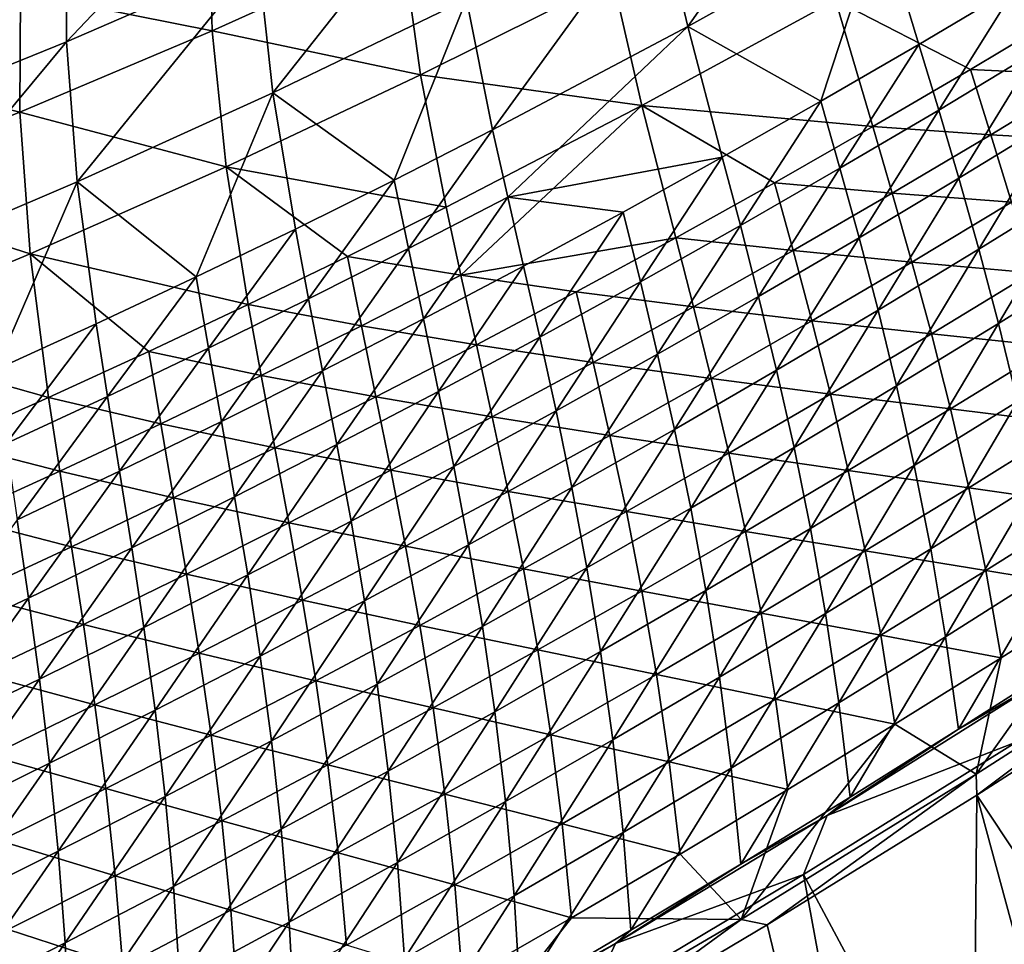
# Model space of a CAD drawing. Header units: metres. Extents: x -1 to 1402, y -1402 to 1.
# Tile 227 of 256: x 853 to 915, y -1213 to -1155. Entities that reach past the tile are written whole.
import ezdxf

# ---------------------------------------------------------------- set-up
doc = ezdxf.new("R2010")
doc.units = ezdxf.units.M

msp = doc.modelspace()

# ---------------------------------------------------------------- linework, layer by layer
at = {"layer": 'None0'}
for points in [[(904.820679, -1141.548218, -367.000977), (893.053162, -1147.900024, -366.941589), (894.893677, -1155.671509, -310.801453)], [(904.820679, -1141.548218, -367.000977), (894.893677, -1155.671509, -310.801453), (906.867615, -1148.993164, -310.869659)], [(867.865479, -1144.484497, -470.251495), (856.321655, -1149.249634, -470.441223), (856.341797, -1156.611694, -423.02655)], [(867.865479, -1144.484497, -470.251495), (856.341797, -1156.611694, -423.02655), (868.235046, -1151.450195, -423.075348)], [(880.020325, -1146.000854, -423.122955), (868.235046, -1151.450195, -423.075348), (869.142212, -1159.777222, -366.817993)], [(880.020325, -1146.000854, -423.122955), (869.142212, -1159.777222, -366.817993), (881.158386, -1153.977417, -366.880554)], [(893.053162, -1147.900024, -366.941589), (881.158386, -1153.977417, -366.880554), (882.785339, -1162.085449, -310.731415)], [(893.053162, -1147.900024, -366.941589), (882.785339, -1162.085449, -310.731415), (894.893677, -1155.671509, -310.801453)], [(853.491577, -1153.554321, -470.942657), (865.197937, -1148.835815, -470.732544), (865.377319, -1155.926025, -423.526886)], [(865.197937, -1148.835815, -470.732544), (877.200684, -1150.589233, -423.554871), (865.377319, -1155.926025, -423.526886)], [(906.867615, -1148.993164, -310.869659), (894.893677, -1155.671509, -310.801453), (903.143799, -1160.307007, -254.808762)], [(903.143799, -1160.307007, -254.808762), (909.218872, -1156.773071, -254.843765), (906.867615, -1148.993164, -310.869659)], [(906.867615, -1148.993164, -310.869659), (909.218872, -1156.773071, -254.843765), (915.257385, -1153.176758, -254.878265)], [(856.321655, -1149.249634, -470.441223), (844.346985, -1161.483154, -422.976624), (856.341797, -1156.611694, -423.02655)], [(856.321655, -1149.249634, -470.441223), (844.382813, -1153.83606, -470.644135), (844.346985, -1161.483154, -422.976624)], [(865.377319, -1155.926025, -423.526886), (877.200684, -1150.589233, -423.554871), (878.304077, -1158.671387, -367.291565)], [(877.200684, -1150.589233, -423.554871), (890.239685, -1152.706421, -367.339508), (878.304077, -1158.671387, -367.291565)], [(868.235046, -1151.450195, -423.075348), (856.341797, -1156.611694, -423.02655), (857.010742, -1165.296387, -366.753967)], [(868.235046, -1151.450195, -423.075348), (857.010742, -1165.296387, -366.753967), (869.142212, -1159.777222, -366.817993)], [(878.304077, -1158.671387, -367.291565), (890.239685, -1152.706421, -367.339508), (892.043579, -1160.574219, -311.212097)], [(890.239685, -1152.706421, -367.339508), (904.059204, -1154.007935, -311.269684), (892.043579, -1160.574219, -311.212097)], [(915.257385, -1153.176758, -254.878265), (909.218872, -1156.773071, -254.843765), (910.457458, -1160.8479, -226.876694)], [(915.257385, -1153.176758, -254.878265), (910.457458, -1160.8479, -226.876694), (916.551392, -1157.170532, -226.910553)], [(841.694763, -1157.97583, -471.16098), (853.491577, -1153.554321, -470.942657), (853.451233, -1160.97876, -423.498535)], [(853.491577, -1153.554321, -470.942657), (841.694763, -1157.97583, -471.16098), (849.420654, -1154.812256, -472.678131)], [(853.491577, -1153.554321, -470.942657), (865.377319, -1155.926025, -423.526886), (853.451233, -1160.97876, -423.498535)], [(881.158386, -1153.977417, -366.880554), (869.142212, -1159.777222, -366.817993), (876.682434, -1165.192139, -310.69577)], [(881.158386, -1153.977417, -366.880554), (876.682434, -1165.192139, -310.69577), (882.785339, -1162.085449, -310.731415)], [(892.043579, -1160.574219, -311.212097), (904.059204, -1154.007935, -311.269684), (906.364502, -1161.878662, -255.27359)], [(904.059204, -1154.007935, -311.269684), (912.422668, -1158.337402, -255.302795), (906.364502, -1161.878662, -255.27359)], [(918.444214, -1154.734863, -255.331741), (912.422668, -1158.337402, -255.302795), (904.059204, -1154.007935, -311.269684)], [(919.763733, -1158.69397, -227.378143), (912.422668, -1158.337402, -255.302795), (918.444214, -1154.734863, -255.331741)], [(894.893677, -1155.671509, -310.801453), (882.785339, -1162.085449, -310.731415), (883.720703, -1166.252686, -282.700073)], [(894.893677, -1155.671509, -310.801453), (883.720703, -1166.252686, -282.700073), (897.032654, -1163.778198, -254.773285)], [(894.893677, -1155.671509, -310.801453), (897.032654, -1163.778198, -254.773285), (903.143799, -1160.307007, -254.808762)], [(853.451233, -1160.97876, -423.498535), (865.377319, -1155.926025, -423.526886), (866.252136, -1164.362549, -367.24292)], [(865.377319, -1155.926025, -423.526886), (878.304077, -1158.671387, -367.291565), (866.252136, -1164.362549, -367.24292)], [(856.341797, -1156.611694, -423.02655), (844.346985, -1161.483154, -422.976624), (844.769714, -1170.531616, -366.688629)], [(856.341797, -1156.611694, -423.02655), (844.769714, -1170.531616, -366.688629), (857.010742, -1165.296387, -366.753967)], [(909.218872, -1156.773071, -254.843765), (903.143799, -1160.307007, -254.808762), (904.32605, -1164.464233, -226.842361)], [(909.218872, -1156.773071, -254.843765), (904.32605, -1164.464233, -226.842361), (910.457458, -1160.8479, -226.876694)], [(916.551392, -1157.170532, -226.910553), (910.457458, -1160.8479, -226.876694), (911.710693, -1165.077515, -198.944107)], [(916.551392, -1157.170532, -226.910553), (911.710693, -1165.077515, -198.944107), (917.863892, -1161.317383, -198.976501)], [(841.694763, -1157.97583, -471.16098), (853.451233, -1160.97876, -423.498535), (841.428223, -1165.744873, -423.469818)], [(866.252136, -1164.362549, -367.24292), (878.304077, -1158.671387, -367.291565), (879.897705, -1166.880005, -311.153595)], [(878.304077, -1158.671387, -367.291565), (892.043579, -1160.574219, -311.212097), (879.897705, -1166.880005, -311.153595)], [(906.364502, -1161.878662, -255.27359), (912.422668, -1158.337402, -255.302795), (913.688843, -1162.377075, -227.349899)], [(912.422668, -1158.337402, -255.302795), (919.763733, -1158.69397, -227.378143), (913.688843, -1162.377075, -227.349899)], [(913.688843, -1162.377075, -227.349899), (919.763733, -1158.69397, -227.378143), (921.102295, -1162.805786, -199.457245)], [(869.142212, -1159.777222, -366.817993), (857.010742, -1165.296387, -366.753967), (864.382446, -1171.202637, -310.62326)], [(864.382446, -1171.202637, -310.62326), (870.547913, -1168.231445, -310.659729), (869.142212, -1159.777222, -366.817993)], [(869.142212, -1159.777222, -366.817993), (870.547913, -1168.231445, -310.659729), (876.682434, -1165.192139, -310.69577)], [(879.897705, -1166.880005, -311.153595), (892.043579, -1160.574219, -311.212097), (880.81488, -1171.09668, -283.137115)], [(892.043579, -1160.574219, -311.212097), (894.140991, -1168.776001, -255.214386), (880.81488, -1171.09668, -283.137115)], [(906.364502, -1161.878662, -255.27359), (900.270386, -1165.358276, -255.24411), (892.043579, -1160.574219, -311.212097)], [(900.270386, -1165.358276, -255.24411), (894.140991, -1168.776001, -255.214386), (892.043579, -1160.574219, -311.212097)], [(903.143799, -1160.307007, -254.808762), (897.032654, -1163.778198, -254.773285), (898.157715, -1168.019165, -226.807541)], [(903.143799, -1160.307007, -254.808762), (898.157715, -1168.019165, -226.807541), (904.32605, -1164.464233, -226.842361)], [(841.428223, -1165.744873, -423.469818), (853.451233, -1160.97876, -423.498535), (854.089478, -1169.776245, -367.193695)], [(853.451233, -1160.97876, -423.498535), (866.252136, -1164.362549, -367.24292), (854.089478, -1169.776245, -367.193695)], [(910.457458, -1160.8479, -226.876694), (904.32605, -1164.464233, -226.842361), (905.519104, -1168.777954, -198.91124)], [(910.457458, -1160.8479, -226.876694), (905.519104, -1168.777954, -198.91124), (911.710693, -1165.077515, -198.944107)], [(917.863892, -1161.317383, -198.976501), (911.710693, -1165.077515, -198.944107), (912.958008, -1169.485352, -171.049103)], [(917.863892, -1161.317383, -198.976501), (912.958008, -1169.485352, -171.049103), (919.175415, -1165.640137, -171.079208)], [(882.785339, -1162.085449, -310.731415), (876.682434, -1165.192139, -310.69577), (877.562256, -1169.445435, -282.663422)], [(882.785339, -1162.085449, -310.731415), (877.562256, -1169.445435, -282.663422), (883.720703, -1166.252686, -282.700073)], [(907.576477, -1166.000366, -227.321381), (900.270386, -1165.358276, -255.24411), (906.364502, -1161.878662, -255.27359)], [(913.688843, -1162.377075, -227.349899), (907.576477, -1166.000366, -227.321381), (906.364502, -1161.878662, -255.27359)], [(914.970215, -1166.571411, -199.43042), (907.576477, -1166.000366, -227.321381), (913.688843, -1162.377075, -227.349899)], [(921.102295, -1162.805786, -199.457245), (914.970215, -1166.571411, -199.43042), (913.688843, -1162.377075, -227.349899)], [(883.720703, -1166.252686, -282.700073), (890.886047, -1167.185913, -254.737335), (897.032654, -1163.778198, -254.773285)], [(897.032654, -1163.778198, -254.773285), (890.886047, -1167.185913, -254.737335), (891.952881, -1171.511963, -226.772278)], [(897.032654, -1163.778198, -254.773285), (891.952881, -1171.511963, -226.772278), (898.157715, -1168.019165, -226.807541)], [(854.089478, -1169.776245, -367.193695), (866.252136, -1164.362549, -367.24292), (867.62677, -1172.921143, -311.094269)], [(866.252136, -1164.362549, -367.24292), (873.777527, -1169.93396, -311.124023), (867.62677, -1172.921143, -311.094269)], [(873.777527, -1169.93396, -311.124023), (866.252136, -1164.362549, -367.24292), (879.897705, -1166.880005, -311.153595)], [(904.32605, -1164.464233, -226.842361), (898.157715, -1168.019165, -226.807541), (899.289673, -1172.418213, -198.877914)], [(904.32605, -1164.464233, -226.842361), (899.289673, -1172.418213, -198.877914), (905.519104, -1168.777954, -198.91124)], [(857.010742, -1165.296387, -366.753967), (844.769714, -1170.531616, -366.688629), (851.961365, -1176.939331, -310.549194)], [(851.961365, -1176.939331, -310.549194), (858.186707, -1174.105469, -310.586426), (857.010742, -1165.296387, -366.753967)], [(857.010742, -1165.296387, -366.753967), (858.186707, -1174.105469, -310.586426), (864.382446, -1171.202637, -310.62326)], [(876.682434, -1165.192139, -310.69577), (870.547913, -1168.231445, -310.659729), (871.371155, -1172.571899, -282.626312)], [(876.682434, -1165.192139, -310.69577), (871.371155, -1172.571899, -282.626312), (877.562256, -1169.445435, -282.663422)], [(894.140991, -1168.776001, -255.214386), (900.270386, -1165.358276, -255.24411), (901.427185, -1169.563477, -227.292633)], [(900.270386, -1165.358276, -255.24411), (907.576477, -1166.000366, -227.321381), (901.427185, -1169.563477, -227.292633)], [(911.710693, -1165.077515, -198.944107), (905.519104, -1168.777954, -198.91124), (906.701416, -1173.272095, -171.018555)], [(911.710693, -1165.077515, -198.944107), (906.701416, -1173.272095, -171.018555), (912.958008, -1169.485352, -171.049103)], [(841.428223, -1165.744873, -423.469818), (854.089478, -1169.776245, -367.193695), (841.821655, -1174.909302, -367.143921)], [(901.427185, -1169.563477, -227.292633), (907.576477, -1166.000366, -227.321381), (908.799744, -1170.27832, -199.403351)], [(907.576477, -1166.000366, -227.321381), (914.970215, -1166.571411, -199.43042), (908.799744, -1170.27832, -199.403351)], [(919.175415, -1165.640137, -171.079208), (912.958008, -1169.485352, -171.049103), (914.178955, -1174.094849, -143.194916)], [(919.175415, -1165.640137, -171.079208), (914.178955, -1174.094849, -143.194916), (920.46637, -1170.161621, -143.221786)], [(883.720703, -1166.252686, -282.700073), (877.562256, -1169.445435, -282.663422), (878.488647, -1173.809082, -254.664108)], [(878.488647, -1173.809082, -254.664108), (884.704529, -1170.529785, -254.700943), (883.720703, -1166.252686, -282.700073)], [(884.704529, -1170.529785, -254.700943), (890.886047, -1167.185913, -254.737335), (883.720703, -1166.252686, -282.700073)], [(908.799744, -1170.27832, -199.403351), (914.970215, -1166.571411, -199.43042), (916.246521, -1170.943481, -171.54837)], [(880.81488, -1171.09668, -283.137115), (873.777527, -1169.93396, -311.124023), (879.897705, -1166.880005, -311.153595)], [(885.712097, -1174.942139, -226.736557), (890.886047, -1167.185913, -254.737335), (884.704529, -1170.529785, -254.700943)], [(890.886047, -1167.185913, -254.737335), (885.712097, -1174.942139, -226.736557), (891.952881, -1171.511963, -226.772278)], [(865.147949, -1175.631592, -282.588837), (870.547913, -1168.231445, -310.659729), (864.382446, -1171.202637, -310.62326)], [(870.547913, -1168.231445, -310.659729), (865.147949, -1175.631592, -282.588837), (871.371155, -1172.571899, -282.626312)], [(898.157715, -1168.019165, -226.807541), (891.952881, -1171.511963, -226.772278), (893.022705, -1175.997681, -198.844131)], [(899.289673, -1172.418213, -198.877914), (898.157715, -1168.019165, -226.807541), (893.022705, -1175.997681, -198.844131)], [(880.81488, -1171.09668, -283.137115), (894.140991, -1168.776001, -255.214386), (887.976807, -1172.131348, -255.184433)], [(894.140991, -1168.776001, -255.214386), (895.241455, -1173.06604, -227.263626), (887.976807, -1172.131348, -255.184433)], [(901.427185, -1169.563477, -227.292633), (895.241455, -1173.06604, -227.263626), (894.140991, -1168.776001, -255.214386)], [(905.519104, -1168.777954, -198.91124), (899.289673, -1172.418213, -198.877914), (900.405945, -1176.999756, -170.987564)], [(905.519104, -1168.777954, -198.91124), (900.405945, -1176.999756, -170.987564), (906.701416, -1173.272095, -171.018555)], [(841.821655, -1174.909302, -367.143921), (854.089478, -1169.776245, -367.193695), (855.236084, -1178.693359, -311.03421)], [(854.089478, -1169.776245, -367.193695), (861.446106, -1175.841187, -311.064331), (855.236084, -1178.693359, -311.03421)], [(867.62677, -1172.921143, -311.094269), (861.446106, -1175.841187, -311.064331), (854.089478, -1169.776245, -367.193695)], [(877.562256, -1169.445435, -282.663422), (871.371155, -1172.571899, -282.626312), (872.239014, -1177.023315, -254.626862)], [(877.562256, -1169.445435, -282.663422), (872.239014, -1177.023315, -254.626862), (878.488647, -1173.809082, -254.664108)], [(902.591309, -1173.926514, -199.376038), (895.241455, -1173.06604, -227.263626), (901.427185, -1169.563477, -227.292633)], [(908.799744, -1170.27832, -199.403351), (902.591309, -1173.926514, -199.376038), (901.427185, -1169.563477, -227.292633)], [(912.958008, -1169.485352, -171.049103), (906.701416, -1173.272095, -171.018555), (907.851318, -1177.970581, -143.167618)], [(912.958008, -1169.485352, -171.049103), (907.851318, -1177.970581, -143.167618), (914.178955, -1174.094849, -143.194916)], [(867.62677, -1172.921143, -311.094269), (873.777527, -1169.93396, -311.124023), (874.639832, -1174.237549, -283.106689)], [(873.777527, -1169.93396, -311.124023), (880.81488, -1171.09668, -283.137115), (874.639832, -1174.237549, -283.106689)], [(910.012939, -1174.736328, -171.52356), (902.591309, -1173.926514, -199.376038), (908.799744, -1170.27832, -199.403351)], [(916.246521, -1170.943481, -171.54837), (910.012939, -1174.736328, -171.52356), (908.799744, -1170.27832, -199.403351)], [(920.46637, -1170.161621, -143.221786), (914.178955, -1174.094849, -143.194916), (915.352844, -1178.928955, -115.3853)], [(879.435974, -1178.309082, -226.700409), (884.704529, -1170.529785, -254.700943), (878.488647, -1173.809082, -254.664108)], [(879.435974, -1178.309082, -226.700409), (885.712097, -1174.942139, -226.736557), (884.704529, -1170.529785, -254.700943)], [(916.246521, -1170.943481, -171.54837), (917.497559, -1175.516479, -143.707718), (910.012939, -1174.736328, -171.52356)], [(864.382446, -1171.202637, -310.62326), (858.186707, -1174.105469, -310.586426), (858.893372, -1178.623901, -282.550934)], [(858.893372, -1178.623901, -282.550934), (865.147949, -1175.631592, -282.588837), (864.382446, -1171.202637, -310.62326)], [(874.639832, -1174.237549, -283.106689), (880.81488, -1171.09668, -283.137115), (881.778442, -1175.423584, -255.154251)], [(880.81488, -1171.09668, -283.137115), (887.976807, -1172.131348, -255.184433), (881.778442, -1175.423584, -255.154251)], [(891.952881, -1171.511963, -226.772278), (885.712097, -1174.942139, -226.736557), (886.718811, -1179.515625, -198.809937)], [(891.952881, -1171.511963, -226.772278), (886.718811, -1179.515625, -198.809937), (893.022705, -1175.997681, -198.844131)], [(881.778442, -1175.423584, -255.154251), (887.976807, -1172.131348, -255.184433), (889.019897, -1176.507446, -227.23439)], [(887.976807, -1172.131348, -255.184433), (895.241455, -1173.06604, -227.263626), (889.019897, -1176.507446, -227.23439)], [(871.371155, -1172.571899, -282.626312), (865.147949, -1175.631592, -282.588837), (865.956238, -1180.171997, -254.589203)], [(871.371155, -1172.571899, -282.626312), (865.956238, -1180.171997, -254.589203), (872.239014, -1177.023315, -254.626862)], [(894.07196, -1180.667847, -170.956146), (899.289673, -1172.418213, -198.877914), (893.022705, -1175.997681, -198.844131)], [(899.289673, -1172.418213, -198.877914), (894.07196, -1180.667847, -170.956146), (900.405945, -1176.999756, -170.987564)], [(868.432983, -1177.312988, -283.07605), (861.446106, -1175.841187, -311.064331), (867.62677, -1172.921143, -311.094269)], [(874.639832, -1174.237549, -283.106689), (868.432983, -1177.312988, -283.07605), (867.62677, -1172.921143, -311.094269)], [(889.019897, -1176.507446, -227.23439), (895.241455, -1173.06604, -227.263626), (896.345398, -1177.515381, -199.348495)], [(895.241455, -1173.06604, -227.263626), (902.591309, -1173.926514, -199.376038), (896.345398, -1177.515381, -199.348495)], [(906.701416, -1173.272095, -171.018555), (900.405945, -1176.999756, -170.987564), (901.483826, -1181.78833, -143.139938)], [(906.701416, -1173.272095, -171.018555), (901.483826, -1181.78833, -143.139938), (907.851318, -1177.970581, -143.167618)], [(878.488647, -1173.809082, -254.664108), (872.239014, -1177.023315, -254.626862), (873.124939, -1181.612183, -226.663849)], [(873.124939, -1181.612183, -226.663849), (879.435974, -1178.309082, -226.700409), (878.488647, -1173.809082, -254.664108)], [(896.345398, -1177.515381, -199.348495), (902.591309, -1173.926514, -199.376038), (903.740417, -1178.471558, -171.49852)], [(902.591309, -1173.926514, -199.376038), (910.012939, -1174.736328, -171.52356), (903.740417, -1178.471558, -171.49852)], [(852.60791, -1181.548462, -282.512695), (858.186707, -1174.105469, -310.586426), (851.961365, -1176.939331, -310.549194)], [(858.186707, -1174.105469, -310.586426), (852.60791, -1181.548462, -282.512695), (858.893372, -1178.623901, -282.550934)], [(875.54657, -1178.6521, -255.123871), (868.432983, -1177.312988, -283.07605), (874.639832, -1174.237549, -283.106689)], [(881.778442, -1175.423584, -255.154251), (875.54657, -1178.6521, -255.123871), (874.639832, -1174.237549, -283.106689)], [(914.178955, -1174.094849, -143.194916), (907.851318, -1177.970581, -143.167618), (908.947266, -1182.897095, -115.362206)], [(914.178955, -1174.094849, -143.194916), (908.947266, -1182.897095, -115.362206), (915.352844, -1178.928955, -115.3853)], [(855.236084, -1178.693359, -311.03421), (848.997498, -1181.477417, -311.003937), (841.821655, -1174.909302, -367.143921)], [(880.378418, -1182.971558, -198.775314), (885.712097, -1174.942139, -226.736557), (879.435974, -1178.309082, -226.700409)], [(885.712097, -1174.942139, -226.736557), (880.378418, -1182.971558, -198.775314), (886.718811, -1179.515625, -198.809937)], [(910.012939, -1174.736328, -171.52356), (911.194885, -1179.397949, -143.686096), (903.740417, -1178.471558, -171.49852)], [(917.497559, -1175.516479, -143.707718), (911.194885, -1179.397949, -143.686096), (910.012939, -1174.736328, -171.52356)], [(855.236084, -1178.693359, -311.03421), (861.446106, -1175.841187, -311.064331), (862.195007, -1180.322388, -283.045258)], [(859.640808, -1183.254517, -254.551147), (865.147949, -1175.631592, -282.588837), (858.893372, -1178.623901, -282.550934)], [(865.147949, -1175.631592, -282.588837), (859.640808, -1183.254517, -254.551147), (865.956238, -1180.171997, -254.589203)], [(861.446106, -1175.841187, -311.064331), (868.432983, -1177.312988, -283.07605), (862.195007, -1180.322388, -283.045258)], [(882.763, -1179.887085, -227.204941), (875.54657, -1178.6521, -255.123871), (881.778442, -1175.423584, -255.154251)], [(889.019897, -1176.507446, -227.23439), (882.763, -1179.887085, -227.204941), (881.778442, -1175.423584, -255.154251)], [(918.703003, -1180.313721, -115.912567), (911.194885, -1179.397949, -143.686096), (917.497559, -1175.516479, -143.707718)], [(882.763, -1179.887085, -227.204941), (889.019897, -1176.507446, -227.23439), (890.062439, -1181.044434, -199.320724)], [(893.022705, -1175.997681, -198.844131), (886.718811, -1179.515625, -198.809937), (887.699951, -1184.275513, -170.924316)], [(887.699951, -1184.275513, -170.924316), (894.07196, -1180.667847, -170.956146), (893.022705, -1175.997681, -198.844131)], [(889.019897, -1176.507446, -227.23439), (896.345398, -1177.515381, -199.348495), (890.062439, -1181.044434, -199.320724)], [(872.239014, -1177.023315, -254.626862), (865.956238, -1180.171997, -254.589203), (866.779541, -1184.85083, -226.626877)], [(872.239014, -1177.023315, -254.626862), (866.779541, -1184.85083, -226.626877), (873.124939, -1181.612183, -226.663849)], [(900.405945, -1176.999756, -170.987564), (894.07196, -1180.667847, -170.956146), (895.076843, -1185.547485, -143.111847)], [(901.483826, -1181.78833, -143.139938), (900.405945, -1176.999756, -170.987564), (895.076843, -1185.547485, -143.111847)], [(862.195007, -1180.322388, -283.045258), (868.432983, -1177.312988, -283.07605), (869.281738, -1181.816284, -255.093277)], [(868.432983, -1177.312988, -283.07605), (875.54657, -1178.6521, -255.123871), (869.281738, -1181.816284, -255.093277)], [(896.345398, -1177.515381, -199.348495), (897.42926, -1182.148804, -171.473282), (890.062439, -1181.044434, -199.320724)], [(897.42926, -1182.148804, -171.473282), (896.345398, -1177.515381, -199.348495), (903.740417, -1178.471558, -171.49852)], [(874.002075, -1186.364746, -198.74028), (879.435974, -1178.309082, -226.700409), (873.124939, -1181.612183, -226.663849)], [(874.002075, -1186.364746, -198.74028), (880.378418, -1182.971558, -198.775314), (879.435974, -1178.309082, -226.700409)], [(907.851318, -1177.970581, -143.167618), (901.483826, -1181.78833, -143.139938), (902.500732, -1186.807983, -115.33876)], [(907.851318, -1177.970581, -143.167618), (902.500732, -1186.807983, -115.33876), (908.947266, -1182.897095, -115.362206)], [(855.926514, -1183.265015, -283.014252), (848.997498, -1181.477417, -311.003937), (855.236084, -1178.693359, -311.03421)], [(858.893372, -1178.623901, -282.550934), (852.60791, -1181.548462, -282.512695), (853.293396, -1186.270264, -254.512711)], [(853.293396, -1186.270264, -254.512711), (859.640808, -1183.254517, -254.551147), (858.893372, -1178.623901, -282.550934)], [(862.195007, -1180.322388, -283.045258), (855.926514, -1183.265015, -283.014252), (855.236084, -1178.693359, -311.03421)], [(869.281738, -1181.816284, -255.093277), (875.54657, -1178.6521, -255.123871), (876.471375, -1183.204224, -227.175293)], [(875.54657, -1178.6521, -255.123871), (882.763, -1179.887085, -227.204941), (876.471375, -1183.204224, -227.175293)], [(903.740417, -1178.471558, -171.49852), (904.852234, -1183.2229, -143.664291), (897.42926, -1182.148804, -171.473282)], [(911.194885, -1179.397949, -143.686096), (904.852234, -1183.2229, -143.664291), (903.740417, -1178.471558, -171.49852)], [(915.352844, -1178.928955, -115.3853), (908.947266, -1182.897095, -115.362206), (909.967468, -1188.074707, -87.606979)], [(916.459045, -1184.010498, -87.625275), (915.352844, -1178.928955, -115.3853), (909.967468, -1188.074707, -87.606979)], [(886.718811, -1179.515625, -198.809937), (880.378418, -1182.971558, -198.775314), (881.290405, -1187.822266, -170.89209)], [(886.718811, -1179.515625, -198.809937), (881.290405, -1187.822266, -170.89209), (887.699951, -1184.275513, -170.924316)], [(912.324158, -1184.286987, -115.895096), (904.852234, -1183.2229, -143.664291), (911.194885, -1179.397949, -143.686096)], [(918.703003, -1180.313721, -115.912567), (912.324158, -1184.286987, -115.895096), (911.194885, -1179.397949, -143.686096)], [(865.956238, -1180.171997, -254.589203), (859.640808, -1183.254517, -254.551147), (860.400452, -1188.024414, -226.589523)], [(865.956238, -1180.171997, -254.589203), (860.400452, -1188.024414, -226.589523), (866.779541, -1184.85083, -226.626877)], [(876.471375, -1183.204224, -227.175293), (882.763, -1179.887085, -227.204941), (883.743042, -1184.512817, -199.292755)], [(882.763, -1179.887085, -227.204941), (890.062439, -1181.044434, -199.320724), (883.743042, -1184.512817, -199.292755)], [(862.984558, -1184.915527, -255.0625), (855.926514, -1183.265015, -283.014252), (862.195007, -1180.322388, -283.045258)], [(869.281738, -1181.816284, -255.093277), (862.984558, -1184.915527, -255.0625), (862.195007, -1180.322388, -283.045258)], [(888.630798, -1189.247192, -143.083389), (894.07196, -1180.667847, -170.956146), (887.699951, -1184.275513, -170.924316)], [(894.07196, -1180.667847, -170.956146), (888.630798, -1189.247192, -143.083389), (895.076843, -1185.547485, -143.111847)], [(919.842285, -1185.357788, -88.167534), (912.324158, -1184.286987, -115.895096), (918.703003, -1180.313721, -115.912567)], [(883.743042, -1184.512817, -199.292755), (890.062439, -1181.044434, -199.320724), (891.080017, -1185.767212, -171.447845)], [(890.062439, -1181.044434, -199.320724), (897.42926, -1182.148804, -171.473282), (891.080017, -1185.767212, -171.447845)], [(848.997498, -1181.477417, -311.003937), (855.926514, -1183.265015, -283.014252), (849.628174, -1186.140381, -282.983124)], [(870.14563, -1186.458252, -227.145432), (862.984558, -1184.915527, -255.0625), (869.281738, -1181.816284, -255.093277)], [(873.124939, -1181.612183, -226.663849), (866.779541, -1184.85083, -226.626877), (867.590271, -1189.694702, -198.704849)], [(867.590271, -1189.694702, -198.704849), (874.002075, -1186.364746, -198.74028), (873.124939, -1181.612183, -226.663849)], [(876.471375, -1183.204224, -227.175293), (870.14563, -1186.458252, -227.145432), (869.281738, -1181.816284, -255.093277)], [(896.013733, -1190.661133, -115.314964), (901.483826, -1181.78833, -143.139938), (895.076843, -1185.547485, -143.111847)], [(901.483826, -1181.78833, -143.139938), (896.013733, -1190.661133, -115.314964), (902.500732, -1186.807983, -115.33876)], [(897.42926, -1182.148804, -171.473282), (898.469849, -1186.990845, -143.642288), (891.080017, -1185.767212, -171.447845)], [(904.852234, -1183.2229, -143.664291), (898.469849, -1186.990845, -143.642288), (897.42926, -1182.148804, -171.473282)], [(877.387756, -1187.919922, -199.264587), (870.14563, -1186.458252, -227.145432), (876.471375, -1183.204224, -227.175293)], [(874.84375, -1191.307373, -170.859482), (880.378418, -1182.971558, -198.775314), (874.002075, -1186.364746, -198.74028)], [(880.378418, -1182.971558, -198.775314), (874.84375, -1191.307373, -170.859482), (881.290405, -1187.822266, -170.89209)], [(883.743042, -1184.512817, -199.292755), (877.387756, -1187.919922, -199.264587), (876.471375, -1183.204224, -227.175293)], [(905.904236, -1188.20459, -115.877472), (898.469849, -1186.990845, -143.642288), (904.852234, -1183.2229, -143.664291)], [(908.947266, -1182.897095, -115.362206), (902.500732, -1186.807983, -115.33876), (903.433899, -1192.08252, -87.588364)], [(909.967468, -1188.074707, -87.606979), (908.947266, -1182.897095, -115.362206), (903.433899, -1192.08252, -87.588364)], [(912.324158, -1184.286987, -115.895096), (905.904236, -1188.20459, -115.877472), (904.852234, -1183.2229, -143.664291)], [(849.628174, -1186.140381, -282.983124), (855.926514, -1183.265015, -283.014252), (856.65564, -1187.949219, -255.03154)], [(853.988037, -1191.132324, -226.551788), (859.640808, -1183.254517, -254.551147), (853.293396, -1186.270264, -254.512711)], [(859.640808, -1183.254517, -254.551147), (853.988037, -1191.132324, -226.551788), (860.400452, -1188.024414, -226.589523)], [(855.926514, -1183.265015, -283.014252), (862.984558, -1184.915527, -255.0625), (856.65564, -1187.949219, -255.03154)], [(887.699951, -1184.275513, -170.924316), (881.290405, -1187.822266, -170.89209), (882.146118, -1192.886963, -143.05455)], [(882.146118, -1192.886963, -143.05455), (888.630798, -1189.247192, -143.083389), (887.699951, -1184.275513, -170.924316)], [(913.379028, -1189.426636, -88.154892), (905.904236, -1188.20459, -115.877472), (912.324158, -1184.286987, -115.895096)], [(910.890198, -1193.526733, -59.906464), (916.459045, -1184.010498, -87.625275), (909.967468, -1188.074707, -87.606979)], [(910.890198, -1193.526733, -59.906464), (917.476868, -1189.361938, -59.91935), (916.459045, -1184.010498, -87.625275)], [(919.842285, -1185.357788, -88.167534), (913.379028, -1189.426636, -88.154892), (912.324158, -1184.286987, -115.895096)], [(856.65564, -1187.949219, -255.03154), (862.984558, -1184.915527, -255.0625), (863.786255, -1189.648315, -227.115402)], [(866.779541, -1184.85083, -226.626877), (860.400452, -1188.024414, -226.589523), (861.143433, -1192.960571, -198.669052)], [(866.779541, -1184.85083, -226.626877), (861.143433, -1192.960571, -198.669052), (867.590271, -1189.694702, -198.704849)], [(862.984558, -1184.915527, -255.0625), (870.14563, -1186.458252, -227.145432), (863.786255, -1189.648315, -227.115402)], [(884.693176, -1189.326294, -171.422211), (877.387756, -1187.919922, -199.264587), (883.743042, -1184.512817, -199.292755)], [(891.080017, -1185.767212, -171.447845), (884.693176, -1189.326294, -171.422211), (883.743042, -1184.512817, -199.292755)], [(895.076843, -1185.547485, -143.111847), (888.630798, -1189.247192, -143.083389), (889.486633, -1194.455688, -115.290825)], [(889.486633, -1194.455688, -115.290825), (896.013733, -1190.661133, -115.314964), (895.076843, -1185.547485, -143.111847)], [(920.894836, -1190.671143, -60.476784), (913.379028, -1189.426636, -88.154892), (919.842285, -1185.357788, -88.167534)], [(847.542969, -1194.174072, -226.513702), (853.988037, -1191.132324, -226.551788), (853.293396, -1186.270264, -254.512711)], [(856.65564, -1187.949219, -255.03154), (850.295593, -1190.916626, -255.000412), (849.628174, -1186.140381, -282.983124)], [(891.080017, -1185.767212, -171.447845), (892.048218, -1190.70105, -143.620132), (884.693176, -1189.326294, -171.422211)], [(898.469849, -1186.990845, -143.642288), (892.048218, -1190.70105, -143.620132), (891.080017, -1185.767212, -171.447845)], [(863.786255, -1189.648315, -227.115402), (870.14563, -1186.458252, -227.145432), (870.99707, -1191.264893, -199.236237)], [(868.360535, -1194.730103, -170.826492), (874.002075, -1186.364746, -198.74028), (867.590271, -1189.694702, -198.704849)], [(868.360535, -1194.730103, -170.826492), (874.84375, -1191.307373, -170.859482), (874.002075, -1186.364746, -198.74028)], [(870.14563, -1186.458252, -227.145432), (877.387756, -1187.919922, -199.264587), (870.99707, -1191.264893, -199.236237)], [(902.500732, -1186.807983, -115.33876), (896.013733, -1190.661133, -115.314964), (896.858887, -1196.033203, -87.56945)], [(903.433899, -1192.08252, -87.588364), (902.500732, -1186.807983, -115.33876), (896.858887, -1196.033203, -87.56945)], [(899.443604, -1192.066162, -115.859711), (892.048218, -1190.70105, -143.620132), (898.469849, -1186.990845, -143.642288)], [(905.904236, -1188.20459, -115.877472), (899.443604, -1192.066162, -115.859711), (898.469849, -1186.990845, -143.642288)], [(857.393921, -1192.773926, -227.085175), (850.295593, -1190.916626, -255.000412), (856.65564, -1187.949219, -255.03154)], [(860.400452, -1188.024414, -226.589523), (853.988037, -1191.132324, -226.551788), (854.662231, -1196.161865, -198.632874)], [(860.400452, -1188.024414, -226.589523), (854.662231, -1196.161865, -198.632874), (861.143433, -1192.960571, -198.669052)], [(863.786255, -1189.648315, -227.115402), (857.393921, -1192.773926, -227.085175), (856.65564, -1187.949219, -255.03154)], [(870.99707, -1191.264893, -199.236237), (877.387756, -1187.919922, -199.264587), (878.269226, -1192.824951, -171.396393)], [(881.290405, -1187.822266, -170.89209), (874.84375, -1191.307373, -170.859482), (875.623291, -1196.465942, -143.02536)], [(881.290405, -1187.822266, -170.89209), (875.623291, -1196.465942, -143.02536), (882.146118, -1192.886963, -143.05455)], [(877.387756, -1187.919922, -199.264587), (884.693176, -1189.326294, -171.422211), (878.269226, -1192.824951, -171.396393)], [(904.26062, -1197.635498, -59.893303), (909.967468, -1188.074707, -87.606979), (903.433899, -1192.08252, -87.588364)], [(904.26062, -1197.635498, -59.893303), (910.890198, -1193.526733, -59.906464), (909.967468, -1188.074707, -87.606979)], [(906.873718, -1193.440674, -88.142143), (899.443604, -1192.066162, -115.859711), (905.904236, -1188.20459, -115.877472)], [(913.379028, -1189.426636, -88.154892), (906.873718, -1193.440674, -88.142143), (905.904236, -1188.20459, -115.877472)], [(884.693176, -1189.326294, -171.422211), (885.587891, -1194.352783, -143.597794), (878.269226, -1192.824951, -171.396393)], [(882.919861, -1198.19104, -115.266357), (888.630798, -1189.247192, -143.083389), (882.146118, -1192.886963, -143.05455)], [(888.630798, -1189.247192, -143.083389), (882.919861, -1198.19104, -115.266357), (889.486633, -1194.455688, -115.290825)], [(892.048218, -1190.70105, -143.620132), (885.587891, -1194.352783, -143.597794), (884.693176, -1189.326294, -171.422211)], [(864.571655, -1194.547119, -199.207703), (857.393921, -1192.773926, -227.085175), (863.786255, -1189.648315, -227.115402)], [(867.590271, -1189.694702, -198.704849), (861.143433, -1192.960571, -198.669052), (861.841187, -1198.089844, -170.793121)], [(861.841187, -1198.089844, -170.793121), (868.360535, -1194.730103, -170.826492), (867.590271, -1189.694702, -198.704849)], [(870.99707, -1191.264893, -199.236237), (864.571655, -1194.547119, -199.207703), (863.786255, -1189.648315, -227.115402)], [(914.338013, -1194.840088, -60.469604), (906.873718, -1193.440674, -88.142143), (913.379028, -1189.426636, -88.154892)], [(911.693787, -1199.275513, -32.264355), (917.476868, -1189.361938, -59.91935), (910.890198, -1193.526733, -59.906464)], [(911.693787, -1199.275513, -32.264355), (918.385559, -1195.005493, -32.269985), (917.476868, -1189.361938, -59.91935)], [(920.894836, -1190.671143, -60.476784), (914.338013, -1194.840088, -60.469604), (913.379028, -1189.426636, -88.154892)], [(848.146973, -1199.297852, -198.596344), (853.988037, -1191.132324, -226.551788), (847.542969, -1194.174072, -226.513702)], [(853.988037, -1191.132324, -226.551788), (848.146973, -1199.297852, -198.596344), (854.662231, -1196.161865, -198.632874)], [(850.295593, -1190.916626, -255.000412), (857.393921, -1192.773926, -227.085175), (850.969177, -1195.834229, -227.054794)], [(892.048218, -1190.70105, -143.620132), (892.942566, -1195.87085, -115.841805), (885.587891, -1194.352783, -143.597794)], [(896.013733, -1190.661133, -115.314964), (889.486633, -1194.455688, -115.290825), (890.242676, -1199.925903, -87.550224)], [(896.858887, -1196.033203, -87.56945), (896.013733, -1190.661133, -115.314964), (890.242676, -1199.925903, -87.550224)], [(892.942566, -1195.87085, -115.841805), (892.048218, -1190.70105, -143.620132), (899.443604, -1192.066162, -115.859711)], [(924.854919, -1194.318115, -32.845299), (912.790894, -1202.063599, -32.845364), (920.894836, -1190.671143, -60.476784)], [(912.790894, -1202.063599, -32.845364), (914.338013, -1194.840088, -60.469604), (920.894836, -1190.671143, -60.476784)], [(871.808716, -1196.262573, -171.370407), (864.571655, -1194.547119, -199.207703), (870.99707, -1191.264893, -199.236237)], [(869.062683, -1199.983521, -142.995819), (874.84375, -1191.307373, -170.859482), (868.360535, -1194.730103, -170.826492)], [(874.84375, -1191.307373, -170.859482), (869.062683, -1199.983521, -142.995819), (875.623291, -1196.465942, -143.02536)], [(878.269226, -1192.824951, -171.396393), (871.808716, -1196.262573, -171.370407), (870.99707, -1191.264893, -199.236237)], [(900.326599, -1197.399292, -88.12928), (892.942566, -1195.87085, -115.841805), (899.443604, -1192.066162, -115.859711)], [(897.588501, -1201.687622, -59.879875), (903.433899, -1192.08252, -87.588364), (896.858887, -1196.033203, -87.56945)], [(897.588501, -1201.687622, -59.879875), (904.26062, -1197.635498, -59.893303), (903.433899, -1192.08252, -87.588364)], [(899.443604, -1192.066162, -115.859711), (906.873718, -1193.440674, -88.142143), (900.326599, -1197.399292, -88.12928)], [(850.969177, -1195.834229, -227.054794), (857.393921, -1192.773926, -227.085175), (858.111938, -1197.765747, -199.179001)], [(861.143433, -1192.960571, -198.669052), (854.662231, -1196.161865, -198.632874), (855.286133, -1201.385864, -170.759415)], [(861.143433, -1192.960571, -198.669052), (855.286133, -1201.385864, -170.759415), (861.841187, -1198.089844, -170.793121)], [(857.393921, -1192.773926, -227.085175), (864.571655, -1194.547119, -199.207703), (858.111938, -1197.765747, -199.179001)], [(878.269226, -1192.824951, -171.396393), (879.089294, -1197.945068, -143.575317), (871.808716, -1196.262573, -171.370407)], [(882.146118, -1192.886963, -143.05455), (875.623291, -1196.465942, -143.02536), (876.313782, -1201.866455, -115.241562)], [(876.313782, -1201.866455, -115.241562), (882.919861, -1198.19104, -115.266357), (882.146118, -1192.886963, -143.05455)], [(885.587891, -1194.352783, -143.597794), (879.089294, -1197.945068, -143.575317), (878.269226, -1192.824951, -171.396393)], [(929.362244, -1192.726685, -32.152252), (940.822998, -1245.464478, -3), (912.835327, -1203.370239, -32.156548)], [(929.362244, -1192.726685, -32.152252), (912.835327, -1203.370239, -32.156548), (924.854919, -1194.318115, -32.845299)], [(906.873718, -1193.440674, -88.142143), (907.738098, -1198.95459, -60.462349), (900.326599, -1197.399292, -88.12928)], [(904.95813, -1203.489868, -32.258533), (910.890198, -1193.526733, -59.906464), (904.26062, -1197.635498, -59.893303)], [(904.95813, -1203.489868, -32.258533), (911.693787, -1199.275513, -32.264355), (910.890198, -1193.526733, -59.906464)], [(914.338013, -1194.840088, -60.469604), (907.738098, -1198.95459, -60.462349), (906.873718, -1193.440674, -88.142143)], [(858.111938, -1197.765747, -199.179001), (864.571655, -1194.547119, -199.207703), (865.312256, -1199.638306, -171.344254)], [(862.464844, -1203.438721, -142.965927), (868.360535, -1194.730103, -170.826492), (861.841187, -1198.089844, -170.793121)], [(862.464844, -1203.438721, -142.965927), (869.062683, -1199.983521, -142.995819), (868.360535, -1194.730103, -170.826492)], [(864.571655, -1194.547119, -199.207703), (871.808716, -1196.262573, -171.370407), (865.312256, -1199.638306, -171.344254)], [(885.587891, -1194.352783, -143.597794), (886.401672, -1199.617798, -115.823776), (879.089294, -1197.945068, -143.575317)], [(889.486633, -1194.455688, -115.290825), (882.919861, -1198.19104, -115.266357), (883.585815, -1203.76001, -87.530708)], [(890.242676, -1199.925903, -87.550224), (889.486633, -1194.455688, -115.290825), (883.585815, -1203.76001, -87.530708)], [(892.942566, -1195.87085, -115.841805), (886.401672, -1199.617798, -115.823776), (885.587891, -1194.352783, -143.597794)], [(914.338013, -1194.840088, -60.469604), (912.790894, -1202.063599, -32.845364), (907.738098, -1198.95459, -60.462349)], [(924.854919, -1194.318115, -32.845299), (912.835327, -1203.370239, -32.156548), (912.790894, -1202.063599, -32.845364)], [(916.553772, -1196.452515, -30.931053), (918.385559, -1195.005493, -32.269985), (911.693787, -1199.275513, -32.264355)], [(858.111938, -1197.765747, -199.179001), (851.61853, -1200.920044, -199.150146), (850.969177, -1195.834229, -227.054794)], [(886.401672, -1199.617798, -115.823776), (892.942566, -1195.87085, -115.841805), (893.737976, -1201.301636, -88.116318)], [(890.874268, -1205.682251, -59.86618), (896.858887, -1196.033203, -87.56945), (890.242676, -1199.925903, -87.550224)], [(890.874268, -1205.682251, -59.86618), (897.588501, -1201.687622, -59.879875), (896.858887, -1196.033203, -87.56945)], [(893.737976, -1201.301636, -88.116318), (892.942566, -1195.87085, -115.841805), (900.326599, -1197.399292, -88.12928)], [(854.662231, -1196.161865, -198.632874), (848.146973, -1199.297852, -198.596344), (848.695923, -1204.617554, -170.725372)], [(854.662231, -1196.161865, -198.632874), (848.695923, -1204.617554, -170.725372), (855.286133, -1201.385864, -170.759415)], [(871.808716, -1196.262573, -171.370407), (872.55304, -1201.477173, -143.552689), (865.312256, -1199.638306, -171.344254)], [(875.623291, -1196.465942, -143.02536), (869.062683, -1199.983521, -142.995819), (869.669006, -1205.480957, -115.216446)], [(875.623291, -1196.465942, -143.02536), (869.669006, -1205.480957, -115.216446), (876.313782, -1201.866455, -115.241562)], [(879.089294, -1197.945068, -143.575317), (872.55304, -1201.477173, -143.552689), (871.808716, -1196.262573, -171.370407)], [(903.549377, -1204.624512, -30.927502), (916.553772, -1196.452515, -30.931053), (911.693787, -1199.275513, -32.264355)], [(903.549377, -1204.624512, -30.927502), (915.304016, -1200.045532, -29.570526), (916.553772, -1196.452515, -30.931053)], [(858.780273, -1202.951416, -171.317947), (851.61853, -1200.920044, -199.150146), (858.111938, -1197.765747, -199.179001)], [(865.312256, -1199.638306, -171.344254), (858.780273, -1202.951416, -171.317947), (858.111938, -1197.765747, -199.179001)], [(901.095215, -1203.014038, -60.455013), (893.737976, -1201.301636, -88.116318), (900.326599, -1197.399292, -88.12928)], [(898.178833, -1207.647583, -32.252525), (904.26062, -1197.635498, -59.893303), (897.588501, -1201.687622, -59.879875)], [(898.178833, -1207.647583, -32.252525), (904.95813, -1203.489868, -32.258533), (904.26062, -1197.635498, -59.893303)], [(900.326599, -1197.399292, -88.12928), (907.738098, -1198.95459, -60.462349), (901.095215, -1203.014038, -60.455013)], [(861.841187, -1198.089844, -170.793121), (855.286133, -1201.385864, -170.759415), (855.8302, -1206.831177, -142.935715)], [(855.8302, -1206.831177, -142.935715), (862.464844, -1203.438721, -142.965927), (861.841187, -1198.089844, -170.793121)], [(879.821472, -1203.306152, -115.805618), (872.55304, -1201.477173, -143.552689), (879.089294, -1197.945068, -143.575317)], [(882.919861, -1198.19104, -115.266357), (876.313782, -1201.866455, -115.241562), (876.888611, -1207.534546, -87.510895)], [(883.585815, -1203.76001, -87.530708), (882.919861, -1198.19104, -115.266357), (876.888611, -1207.534546, -87.510895)], [(886.401672, -1199.617798, -115.823776), (879.821472, -1203.306152, -115.805618), (879.089294, -1197.945068, -143.575317)], [(912.790894, -1202.063599, -32.845364), (898.209778, -1211.066895, -32.845406), (907.738098, -1198.95459, -60.462349)], [(907.738098, -1198.95459, -60.462349), (898.209778, -1211.066895, -32.845406), (901.095215, -1203.014038, -60.455013)], [(865.312256, -1199.638306, -171.344254), (865.979553, -1204.948242, -143.529907), (858.780273, -1202.951416, -171.317947)], [(872.55304, -1201.477173, -143.552689), (865.979553, -1204.948242, -143.529907), (865.312256, -1199.638306, -171.344254)], [(887.108459, -1205.146851, -88.103264), (879.821472, -1203.306152, -115.805618), (886.401672, -1199.617798, -115.823776)], [(893.737976, -1201.301636, -88.116318), (887.108459, -1205.146851, -88.103264), (886.401672, -1199.617798, -115.823776)], [(903.549377, -1204.624512, -30.927502), (911.693787, -1199.275513, -32.264355), (904.95813, -1203.489868, -32.258533)], [(862.985779, -1209.033936, -115.191017), (869.062683, -1199.983521, -142.995819), (862.464844, -1203.438721, -142.965927)], [(869.062683, -1199.983521, -142.995819), (862.985779, -1209.033936, -115.191017), (869.669006, -1205.480957, -115.216446)], [(884.118225, -1209.618408, -59.852226), (890.242676, -1199.925903, -87.550224), (883.585815, -1203.76001, -87.530708)], [(884.118225, -1209.618408, -59.852226), (890.874268, -1205.682251, -59.86618), (890.242676, -1199.925903, -87.550224)], [(915.304016, -1200.045532, -29.570526), (902.065857, -1208.286377, -29.574127), (926.287964, -1253.556885)], [(902.065857, -1208.286377, -29.574127), (915.304016, -1200.045532, -29.570526), (903.549377, -1204.624512, -30.927502)], [(851.61853, -1200.920044, -199.150146), (858.780273, -1202.951416, -171.317947), (852.213379, -1206.200928, -171.291504)], [(855.286133, -1201.385864, -170.759415), (848.695923, -1204.617554, -170.725372), (849.159119, -1210.159912, -142.905167)], [(855.286133, -1201.385864, -170.759415), (849.159119, -1210.159912, -142.905167), (855.8302, -1206.831177, -142.935715)], [(873.202393, -1206.934937, -115.787346), (865.979553, -1204.948242, -143.529907), (872.55304, -1201.477173, -143.552689)], [(879.821472, -1203.306152, -115.805618), (873.202393, -1206.934937, -115.787346), (872.55304, -1201.477173, -143.552689)], [(894.409912, -1207.0177, -60.447605), (887.108459, -1205.146851, -88.103264), (893.737976, -1201.301636, -88.116318)], [(901.095215, -1203.014038, -60.455013), (894.409912, -1207.0177, -60.447605), (893.737976, -1201.301636, -88.116318)], [(876.313782, -1201.866455, -115.241562), (869.669006, -1205.480957, -115.216446), (870.151611, -1211.248779, -87.490807)], [(876.888611, -1207.534546, -87.510895), (876.313782, -1201.866455, -115.241562), (870.151611, -1211.248779, -87.490807)], [(891.356445, -1211.747803, -32.246326), (897.588501, -1201.687622, -59.879875), (890.874268, -1205.682251, -59.86618)], [(891.356445, -1211.747803, -32.246326), (898.178833, -1207.647583, -32.252525), (897.588501, -1201.687622, -59.879875)], [(912.790894, -1202.063599, -32.845364), (899.8078, -1211.405151, -32.160126), (898.209778, -1211.066895, -32.845406)], [(912.835327, -1203.370239, -32.156548), (899.8078, -1211.405151, -32.160126), (912.790894, -1202.063599, -32.845364)], [(858.780273, -1202.951416, -171.317947), (859.369446, -1208.3573, -143.507004), (852.213379, -1206.200928, -171.291504)], [(865.979553, -1204.948242, -143.529907), (859.369446, -1208.3573, -143.507004), (858.780273, -1202.951416, -171.317947)], [(880.438538, -1208.93396, -88.090111), (873.202393, -1206.934937, -115.787346), (879.821472, -1203.306152, -115.805618)], [(887.108459, -1205.146851, -88.103264), (880.438538, -1208.93396, -88.090111), (879.821472, -1203.306152, -115.805618)], [(898.209778, -1211.066895, -32.845406), (894.409912, -1207.0177, -60.447605), (901.095215, -1203.014038, -60.455013)], [(912.264648, -1262.802002, -3), (899.8078, -1211.405151, -32.160126), (912.835327, -1203.370239, -32.156548)], [(912.835327, -1203.370239, -32.156548), (926.620911, -1254.260254, -3), (912.264648, -1262.802002, -3)], [(940.822998, -1245.464478, -3), (926.620911, -1254.260254, -3), (912.835327, -1203.370239, -32.156548)], [(856.264648, -1212.524658, -115.165298), (862.464844, -1203.438721, -142.965927), (855.8302, -1206.831177, -142.935715)], [(856.264648, -1212.524658, -115.165298), (862.985779, -1209.033936, -115.191017), (862.464844, -1203.438721, -142.965927)], [(877.320984, -1213.495483, -59.838017), (883.585815, -1203.76001, -87.530708), (876.888611, -1207.534546, -87.510895)], [(877.320984, -1213.495483, -59.838017), (884.118225, -1209.618408, -59.852226), (883.585815, -1203.76001, -87.530708)], [(898.178833, -1207.647583, -32.252525), (903.549377, -1204.624512, -30.927502), (904.95813, -1203.489868, -32.258533)], [(890.405457, -1212.571045, -30.923754), (903.549377, -1204.624512, -30.927502), (898.178833, -1207.647583, -32.252525)], [(890.405457, -1212.571045, -30.923754), (902.065857, -1208.286377, -29.574127), (903.549377, -1204.624512, -30.927502)], [(866.545044, -1210.503296, -115.768967), (859.369446, -1208.3573, -143.507004), (865.979553, -1204.948242, -143.529907)], [(873.202393, -1206.934937, -115.787346), (866.545044, -1210.503296, -115.768967), (865.979553, -1204.948242, -143.529907)], [(887.682617, -1210.9646, -60.440128), (880.438538, -1208.93396, -88.090111), (887.108459, -1205.146851, -88.103264)], [(894.409912, -1207.0177, -60.447605), (887.682617, -1210.9646, -60.440128), (887.108459, -1205.146851, -88.103264)], [(869.669006, -1205.480957, -115.216446), (862.985779, -1209.033936, -115.191017), (863.375122, -1214.901978, -87.470428)], [(870.151611, -1211.248779, -87.490807), (869.669006, -1205.480957, -115.216446), (863.375122, -1214.901978, -87.470428)], [(884.491333, -1215.789795, -32.239941), (890.874268, -1205.682251, -59.86618), (884.118225, -1209.618408, -59.852226)], [(884.491333, -1215.789795, -32.239941), (891.356445, -1211.747803, -32.246326), (890.874268, -1205.682251, -59.86618)], [(859.369446, -1208.3573, -143.507004), (852.723206, -1211.703735, -143.483978), (852.213379, -1206.200928, -171.291504)], [(855.8302, -1206.831177, -142.935715), (849.159119, -1210.159912, -142.905167), (849.50592, -1215.952271, -115.139275)], [(849.50592, -1215.952271, -115.139275), (856.264648, -1212.524658, -115.165298), (855.8302, -1206.831177, -142.935715)], [(873.728699, -1212.661987, -88.076866), (866.545044, -1210.503296, -115.768967), (873.202393, -1206.934937, -115.787346)], [(880.438538, -1208.93396, -88.090111), (873.728699, -1212.661987, -88.076866), (873.202393, -1206.934937, -115.787346)], [(894.409912, -1207.0177, -60.447605), (898.209778, -1211.066895, -32.845406), (887.682617, -1210.9646, -60.440128)], [(870.482849, -1217.3125, -59.823551), (876.888611, -1207.534546, -87.510895), (870.151611, -1211.248779, -87.490807)], [(870.482849, -1217.3125, -59.823551), (877.320984, -1213.495483, -59.838017), (876.888611, -1207.534546, -87.510895)], [(891.356445, -1211.747803, -32.246326), (890.405457, -1212.571045, -30.923754), (898.178833, -1207.647583, -32.252525)], [(902.065857, -1208.286377, -29.574127), (888.687866, -1216.292114, -29.577934), (911.94873, -1262.09021)], [(888.687866, -1216.292114, -29.577934), (902.065857, -1208.286377, -29.574127), (890.405457, -1212.571045, -30.923754)], [(902.065857, -1208.286377, -29.574127), (911.94873, -1262.09021), (926.287964, -1253.556885)], [(859.849915, -1214.010254, -115.750473), (852.723206, -1211.703735, -143.483978), (859.369446, -1208.3573, -143.507004)], [(866.545044, -1210.503296, -115.768967), (859.849915, -1214.010254, -115.750473), (859.369446, -1208.3573, -143.507004)], [(862.985779, -1209.033936, -115.191017), (856.264648, -1212.524658, -115.165298), (856.559692, -1218.493164, -87.449783)], [(863.375122, -1214.901978, -87.470428), (862.985779, -1209.033936, -115.191017), (856.559692, -1218.493164, -87.449783)], [(880.913818, -1214.853638, -60.432587), (873.728699, -1212.661987, -88.076866), (880.438538, -1208.93396, -88.090111)], [(887.682617, -1210.9646, -60.440128), (880.913818, -1214.853638, -60.432587), (880.438538, -1208.93396, -88.090111)], [(877.583984, -1219.772461, -32.233364), (884.118225, -1209.618408, -59.852226), (877.320984, -1213.495483, -59.838017)], [(877.583984, -1219.772461, -32.233364), (884.491333, -1215.789795, -32.239941), (884.118225, -1209.618408, -59.852226)], [(866.979492, -1216.330078, -88.063545), (859.849915, -1214.010254, -115.750473), (866.545044, -1210.503296, -115.768967)], [(873.728699, -1212.661987, -88.076866), (866.979492, -1216.330078, -88.063545), (866.545044, -1210.503296, -115.768967)], [(863.604248, -1221.068604, -59.808838), (870.151611, -1211.248779, -87.490807), (863.375122, -1214.901978, -87.470428)], [(863.604248, -1221.068604, -59.808838), (870.482849, -1217.3125, -59.823551), (870.151611, -1211.248779, -87.490807)], [(898.209778, -1211.066895, -32.845406), (878.561951, -1222.595581, -32.845406), (887.682617, -1210.9646, -60.440128)], [(887.682617, -1210.9646, -60.440128), (878.561951, -1222.595581, -32.845406), (880.913818, -1214.853638, -60.432587)], [(898.209778, -1211.066895, -32.845406), (888.652283, -1218.042725, -32.163315), (878.561951, -1222.595581, -32.845406)], [(899.8078, -1211.405151, -32.160126), (888.652283, -1218.042725, -32.163315), (898.209778, -1211.066895, -32.845406)], [(859.849915, -1214.010254, -115.750473), (853.117493, -1217.455078, -115.731888), (852.723206, -1211.703735, -143.483978)], [(890.405457, -1212.571045, -30.923754), (891.356445, -1211.747803, -32.246326), (884.491333, -1215.789795, -32.239941)], [(888.652283, -1218.042725, -32.163315), (899.8078, -1211.405151, -32.160126), (912.264648, -1262.802002, -3)], [(856.264648, -1212.524658, -115.165298), (849.50592, -1215.952271, -115.139275), (849.705627, -1222.021851, -87.428871)], [(856.559692, -1218.493164, -87.449783), (856.264648, -1212.524658, -115.165298), (849.705627, -1222.021851, -87.428871)], [(876.531921, -1220.625122, -30.919634), (890.405457, -1212.571045, -30.923754), (884.491333, -1215.789795, -32.239941)], [(876.531921, -1220.625122, -30.919634), (888.687866, -1216.292114, -29.577934), (890.405457, -1212.571045, -30.923754)]]:
    msp.add_3dface(points, dxfattribs=at)

doc.saveas('drawing.dxf')
